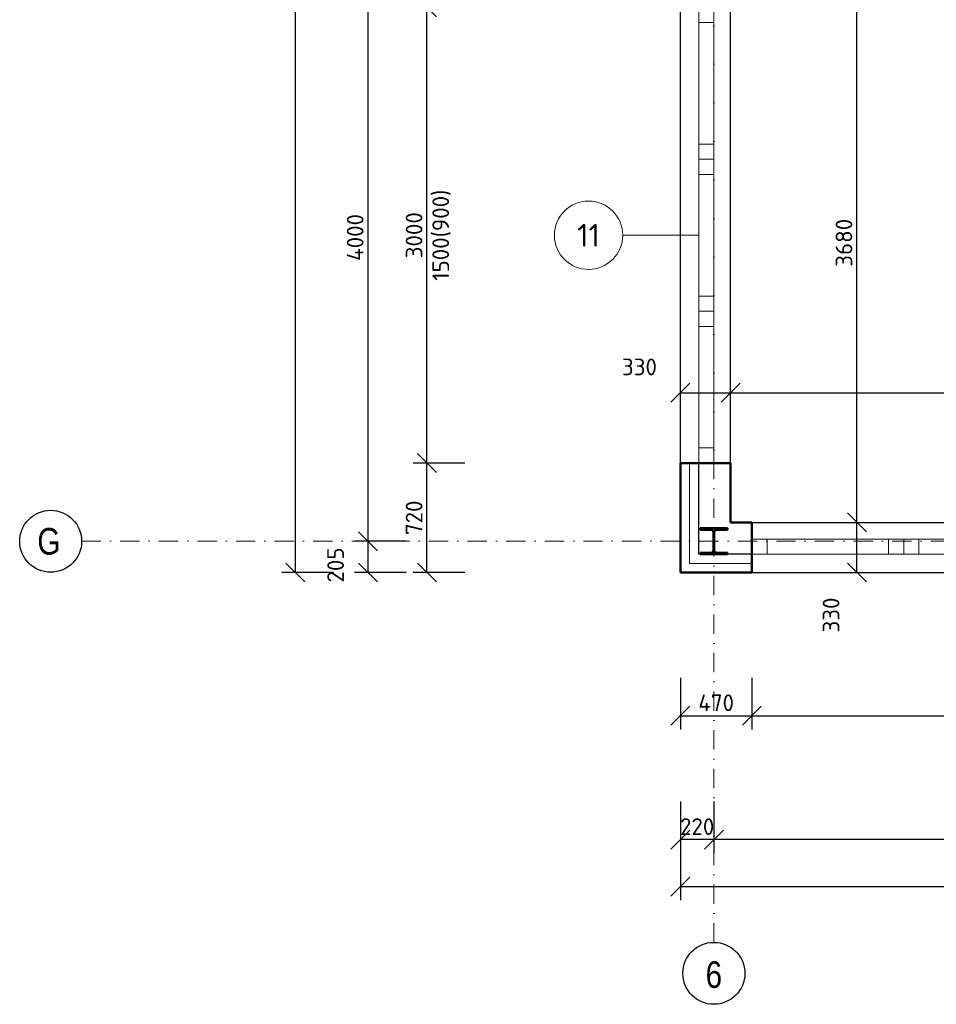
# Model space of a CAD drawing. Header units: millimetres. Extents: x -118752 to 407724, y -73278 to 155058.
# Tile 63 of 256: x 82374 to 88409, y 6270 to 12751. Entities that reach past the tile are written whole.
import ezdxf
from ezdxf.enums import TextEntityAlignment as Align

# ---------------------------------------------------------------- set-up
doc = ezdxf.new("R2010")
doc.units = ezdxf.units.MM
doc.header["$LTSCALE"] = 10
doc.linetypes.add('DASHDOT', pattern=[25.4, 12.7, -6.35, 0, -6.35])
for name, color, linetype, lineweight in [('CKBUBLINY', 1, 'Continuous', 18), ('CKBUBLINY_POPIS', 3, 'Continuous', 25), ('CKIZOLACE', 1, 'Continuous', 18), ('CKKOTY', 3, 'Continuous', 25), ('CKOKNA', 1, 'Continuous', 18), ('CKRASTR', 7, 'DASHDOT', 15), ('CKRASTR_POPIS', 3, 'Continuous', 25), ('CKSTENY_PODROVINOU', 7, 'Continuous', 25), ('CKSTENY_REZ', 6, 'Continuous', 50), ('CSPROFILY_OSY', 1, 'DASHDOT', 18), ('CSPROFILY_REZY', 4, 'Continuous', 50)]:
    doc.layers.add(name, color=color, linetype=linetype, lineweight=lineweight)
doc.styles.add('Arial', font='arial.ttf', dxfattribs={"width": 0.8})
doc.styles.get("Standard").update_dxf_attribs({"font": 'isocpeur.ttf'})
doc.linetypes.add('IZOLACE_POLYSTYREN_EXPANDOVANY', pattern='A,1,[224,CADKON.SHX,S=0.01,R=0,X=-0.5,Y=-1.74],-2', length=3)
doc.dimstyles.new('CADKON', dxfattribs={"dimscale": 50, "dimtxt": 2.2, "dimasz": 2.5, "dimexe": 1.8, "dimexo": 5, "dimgap": 0.6, "dimtad": 1, "dimrnd": 1, "dimtxsty": 'Standard', "dimblk1": 'OBLIQUE', "dimblk2": 'OBLIQUE', "dimsah": 1, "dimcen": 2.5, "dimadec": 1, "dimazin": 2, "dimtfac": 1, "dimtdec": 4, "dimtix": 1, "dimtmove": 2, "dimatfit": 3, "dimldrblk": 'OPEN30', "dimfxl": 5, "dimfxlon": 1, "dimtolj": 1, "dimarcsym": 0})

# ---------------------------------------------------------------- blocks, each defined once
blk = doc.blocks.new('_OBLIQUE')
at = {"color": 0, "linetype": 'ByBlock'}
blk.add_line((-0.5, -0.5), (0.5, 0.5), dxfattribs=at)
blk = doc.blocks.new('*D7933')
at = {"layer": 'CKKOTY', "color": 0, "lineweight": -2}
for p, q in [((86944.4, 7605.2), (86944.4, 7265.2)), ((91444.4, 7605.2), (91444.4, 7265.2)), ((91444.4, 7355.2), (86944.4, 7355.2))]:
    blk.add_line(p, q, dxfattribs=at)
at = {"layer": 'Defpoints', "color": 0}
for p in [(91444.4, 8170), (86944.4, 8112.9), (86944.4, 7355.2)]:
    blk.add_point(p, dxfattribs=at)
at = {"layer": 'CKKOTY', "color": 0, "lineweight": -2, "xscale": 125, "yscale": 125, "zscale": 125, "rotation": 180}
blk.add_blockref('_OBLIQUE', (86944.4, 7355.2), dxfattribs=at)
at = {"layer": 'CKKOTY', "color": 0, "lineweight": -2, "xscale": 125, "yscale": 125, "zscale": 125}
blk.add_blockref('_OBLIQUE', (91444.4, 7355.2), dxfattribs=at)
at = {"layer": 'CKKOTY', "color": 0, "insert": (89194.4, 7440.2), "char_height": 110, "attachment_point": 5}
blk.add_mtext('\\A1;4500', dxfattribs=at)
blk = doc.blocks.new('_Open30')
at = {"color": 0, "lineweight": -2}
for p, q in [((-1, 0.268), (0, 0)), ((0, 0), (-1, -0.268)), ((0, 0), (-1, 0))]:
    blk.add_line(p, q, dxfattribs=at)
blk = doc.blocks.new('*D7934')
at = {"layer": 'CKKOTY', "color": 0, "lineweight": -2}
for p, q in [((86724.4, 7605.2), (86724.4, 7265.2)), ((86944.4, 7605.2), (86944.4, 7265.2)), ((86944.4, 7355.2), (86724.4, 7355.2))]:
    blk.add_line(p, q, dxfattribs=at)
at = {"layer": 'Defpoints', "color": 0}
for p in [(86724.4, 9112.7), (86944.4, 9112.7), (86724.4, 7355.2)]:
    blk.add_point(p, dxfattribs=at)
at = {"layer": 'CKKOTY', "color": 0, "lineweight": -2, "xscale": 125, "yscale": 125, "zscale": 125}
blk.add_blockref('_OBLIQUE', (86724.4, 7355.2), dxfattribs=at)
at = {"layer": 'CKKOTY', "color": 0, "lineweight": -2, "xscale": 125, "yscale": 125, "zscale": 125, "rotation": 180}
blk.add_blockref('_OBLIQUE', (86944.4, 7355.2), dxfattribs=at)
at = {"layer": 'CKKOTY', "color": 0, "insert": (86834.4, 7440.2), "char_height": 110, "attachment_point": 5}
blk.add_mtext('\\A1;220', dxfattribs=at)
blk = doc.blocks.new('*D7935')
at = {"layer": 'CKKOTY', "color": 0, "lineweight": -2}
for p, q in [((86724.4, 7295.4), (86724.4, 6955.4)), ((103664.4, 7295.4), (103664.4, 6955.4)), ((86724.4, 7045.4), (103664.4, 7045.4))]:
    blk.add_line(p, q, dxfattribs=at)
at = {"layer": 'Defpoints', "color": 0}
for p in [(86724.4, 9112.7), (103664.4, 9112.7), (103664.4, 7045.4)]:
    blk.add_point(p, dxfattribs=at)
at = {"layer": 'CKKOTY', "color": 0, "lineweight": -2, "xscale": 125, "yscale": 125, "zscale": 125, "rotation": 180}
blk.add_blockref('_OBLIQUE', (86724.4, 7045.4), dxfattribs=at)
at = {"layer": 'CKKOTY', "color": 0, "lineweight": -2, "xscale": 125, "yscale": 125, "zscale": 125}
blk.add_blockref('_OBLIQUE', (103664.4, 7045.4), dxfattribs=at)
at = {"layer": 'CKKOTY', "color": 0, "insert": (95194.4, 7130.4), "char_height": 110, "attachment_point": 5}
blk.add_mtext('\\A1;16940', dxfattribs=at)
blk = doc.blocks.new('_Open90')
at = {"color": 0, "lineweight": -2}
for p, q in [((0, 0), (-1, 0)), ((-0.5, 0.5), (0, 0)), ((0, 0), (-0.5, -0.5))]:
    blk.add_line(p, q, dxfattribs=at)
blk = doc.blocks.new('*D7936')
at = {"layer": 'CKKOTY', "color": 0, "lineweight": -2}
for p, q in [((86724.4, 8420), (86724.4, 8080)), ((87194.4, 8420), (87194.4, 8080)), ((86724.4, 8170), (87194.4, 8170))]:
    blk.add_line(p, q, dxfattribs=at)
at = {"layer": 'Defpoints', "color": 0}
for p in [(86724.4, 9112.7), (87194.4, 9112.7), (87194.4, 8170)]:
    blk.add_point(p, dxfattribs=at)
at = {"layer": 'CKKOTY', "color": 0, "lineweight": -2, "xscale": 125, "yscale": 125, "zscale": 125, "rotation": 180}
blk.add_blockref('_OBLIQUE', (86724.4, 8170), dxfattribs=at)
at = {"layer": 'CKKOTY', "color": 0, "lineweight": -2, "xscale": 125, "yscale": 125, "zscale": 125}
blk.add_blockref('_OBLIQUE', (87194.4, 8170), dxfattribs=at)
at = {"layer": 'CKKOTY', "color": 0, "insert": (86959.4, 8255), "char_height": 110, "attachment_point": 5}
blk.add_mtext('\\A1;470', dxfattribs=at)
blk = doc.blocks.new('*D7938')
at = {"layer": 'CKKOTY', "color": 0, "lineweight": -2}
for p, q in [((87194.4, 8420), (87194.4, 8080)), ((91194.4, 8420), (91194.4, 8080)), ((87194.4, 8170), (91194.4, 8170))]:
    blk.add_line(p, q, dxfattribs=at)
at = {"layer": 'Defpoints', "color": 0}
for p in [(87194.4, 9112.7), (91194.4, 9112.7), (91194.4, 8170)]:
    blk.add_point(p, dxfattribs=at)
at = {"layer": 'CKKOTY', "color": 0, "lineweight": -2, "xscale": 125, "yscale": 125, "zscale": 125, "rotation": 180}
blk.add_blockref('_OBLIQUE', (87194.4, 8170), dxfattribs=at)
at = {"layer": 'CKKOTY', "color": 0, "lineweight": -2, "xscale": 125, "yscale": 125, "zscale": 125}
blk.add_blockref('_OBLIQUE', (91194.4, 8170), dxfattribs=at)
at = {"layer": 'CKKOTY', "color": 0, "char_height": 110, "attachment_point": 5}
for s, insert in [('\\A1;4000', (89194.4, 8255)), ('\\A1;1500(900)', (89194.4, 8074))]:
    blk.add_mtext(s, dxfattribs=dict(at, insert=insert))
blk = doc.blocks.new('*D7942')
at = {"layer": 'CKKOTY', "color": 0, "lineweight": -2}
for p, q in [((85305.6, 9832.7), (84965.6, 9832.7)), ((85055.6, 9112.7), (85055.6, 9832.7)), ((85305.6, 9112.7), (84965.6, 9112.7))]:
    blk.add_line(p, q, dxfattribs=at)
at = {"layer": 'Defpoints', "color": 0}
for p in [(85055.6, 9832.7), (86416.7, 9832.7), (86416.7, 9112.7)]:
    blk.add_point(p, dxfattribs=at)
at = {"layer": 'CKKOTY', "color": 0, "lineweight": -2, "xscale": 125, "yscale": 125, "zscale": 125}
for p, rotation in [((85055.6, 9832.7), 90), ((85055.6, 9112.7), 270)]:
    blk.add_blockref('_OBLIQUE', p, dxfattribs=dict(at, rotation=rotation))
at = {"layer": 'CKKOTY', "color": 0, "insert": (84970.6, 9472.7), "char_height": 110, "attachment_point": 5, "rotation": 90}
blk.add_mtext('\\A1;720', dxfattribs=at)
blk = doc.blocks.new('*D7945')
at = {"layer": 'CKKOTY', "color": 0, "lineweight": -2}
for p, q in [((85305.6, 12832.7), (84965.6, 12832.7)), ((85055.6, 9832.7), (85055.6, 12832.7)), ((85305.6, 9832.7), (84965.6, 9832.7))]:
    blk.add_line(p, q, dxfattribs=at)
at = {"layer": 'Defpoints', "color": 0}
for p in [(85055.6, 12832.7), (86416.7, 12832.7), (86416.7, 9832.7)]:
    blk.add_point(p, dxfattribs=at)
at = {"layer": 'CKKOTY', "color": 0, "lineweight": -2, "xscale": 125, "yscale": 125, "zscale": 125}
for p, rotation in [((85055.6, 12832.7), 90), ((85055.6, 9832.7), 270)]:
    blk.add_blockref('_OBLIQUE', p, dxfattribs=dict(at, rotation=rotation))
at = {"layer": 'CKKOTY', "color": 0, "char_height": 110, "attachment_point": 5, "rotation": 90}
for s, insert in [('\\A1;1500(900)', (85151.6, 11332.7)), ('\\A1;3000', (84970.6, 11332.7))]:
    blk.add_mtext(s, dxfattribs=dict(at, insert=insert))
blk = doc.blocks.new('*D7946')
at = {"layer": 'CKKOTY', "color": 0, "lineweight": -2}
for p, q in [((84439.8, 19068.2), (84099.8, 19068.2)), ((84189.8, 9112.7), (84189.8, 19068.2)), ((84439.8, 9112.7), (84099.8, 9112.7))]:
    blk.add_line(p, q, dxfattribs=at)
at = {"layer": 'Defpoints', "color": 0}
for p in [(84189.8, 19068.2), (86723.4, 19068.2), (86724.4, 9112.7)]:
    blk.add_point(p, dxfattribs=at)
at = {"layer": 'CKKOTY', "color": 0, "lineweight": -2, "xscale": 125, "yscale": 125, "zscale": 125}
for p, rotation in [((84189.8, 19068.2), 90), ((84189.8, 9112.7), 270)]:
    blk.add_blockref('_OBLIQUE', p, dxfattribs=dict(at, rotation=rotation))
at = {"layer": 'CKKOTY', "color": 0, "insert": (84104.8, 14090.4), "char_height": 110, "attachment_point": 5, "rotation": 90}
blk.add_mtext('\\A1;9955', dxfattribs=at)
blk = doc.blocks.new('*D7947')
at = {"layer": 'CKKOTY', "color": 0, "lineweight": -2}
for p, q in [((84917.8, 9318.2), (84577.8, 9318.2)), ((84667.8, 9112.7), (84667.8, 9318.2)), ((84917.8, 9112.7), (84577.8, 9112.7))]:
    blk.add_line(p, q, dxfattribs=at)
at = {"layer": 'Defpoints', "color": 0}
for p in [(84667.8, 9318.2), (86724.4, 9318.2), (86724.4, 9112.7)]:
    blk.add_point(p, dxfattribs=at)
at = {"layer": 'CKKOTY', "color": 0, "lineweight": -2, "xscale": 125, "yscale": 125, "zscale": 125}
for p, rotation in [((84667.8, 9318.2), 90), ((84667.8, 9112.7), 270)]:
    blk.add_blockref('_OBLIQUE', p, dxfattribs=dict(at, rotation=rotation))
at = {"layer": 'CKKOTY', "color": 0, "insert": (84453.9, 9162.1), "char_height": 110, "attachment_point": 5, "rotation": 90}
blk.add_mtext('\\A1;205', dxfattribs=at)
blk = doc.blocks.new('*D7948')
at = {"layer": 'CKKOTY', "color": 0, "lineweight": -2}
for p, q in [((84917.8, 13318.2), (84577.8, 13318.2)), ((84667.8, 9318.2), (84667.8, 13318.2)), ((84917.8, 9318.2), (84577.8, 9318.2))]:
    blk.add_line(p, q, dxfattribs=at)
at = {"layer": 'Defpoints', "color": 0}
for p in [(84667.8, 13318.2), (86724.4, 13318.2), (86724.4, 9318.2)]:
    blk.add_point(p, dxfattribs=at)
at = {"layer": 'CKKOTY', "color": 0, "lineweight": -2, "xscale": 125, "yscale": 125, "zscale": 125}
for p, rotation in [((84667.8, 13318.2), 90), ((84667.8, 9318.2), 270)]:
    blk.add_blockref('_OBLIQUE', p, dxfattribs=dict(at, rotation=rotation))
at = {"layer": 'CKKOTY', "color": 0, "insert": (84582.8, 11318.2), "char_height": 110, "attachment_point": 5, "rotation": 90}
blk.add_mtext('\\A1;4000', dxfattribs=at)
blk = doc.blocks.new('*D7955')
at = {"layer": 'CKKOTY', "color": 0, "lineweight": -2}
for p, q in [((86724.4, 10045.9), (86724.4, 10385.9)), ((87054.4, 10045.9), (87054.4, 10385.9)), ((86724.4, 10295.9), (87054.4, 10295.9))]:
    blk.add_line(p, q, dxfattribs=at)
at = {"layer": 'Defpoints', "color": 0}
for p in [(87054.4, 10295.9), (87054.4, 9442.7), (86724.4, 9318.2)]:
    blk.add_point(p, dxfattribs=at)
at = {"layer": 'CKKOTY', "color": 0, "lineweight": -2, "xscale": 125, "yscale": 125, "zscale": 125, "rotation": 180}
blk.add_blockref('_OBLIQUE', (86724.4, 10295.9), dxfattribs=at)
at = {"layer": 'CKKOTY', "color": 0, "lineweight": -2, "xscale": 125, "yscale": 125, "zscale": 125}
blk.add_blockref('_OBLIQUE', (87054.4, 10295.9), dxfattribs=at)
at = {"layer": 'CKKOTY', "color": 0, "insert": (86454.6, 10465.9), "char_height": 110, "attachment_point": 5}
blk.add_mtext('\\A1;330', dxfattribs=at)
blk = doc.blocks.new('*D7963')
at = {"layer": 'CKKOTY', "color": 0, "lineweight": -2}
for p, q in [((87694.4, 9442.7), (87976, 9442.7)), ((87886, 9112.7), (87886, 9442.7)), ((87694.4, 9112.7), (87976, 9112.7))]:
    blk.add_line(p, q, dxfattribs=at)
at = {"layer": 'Defpoints', "color": 0}
for p in [(87194.4, 9442.7), (87886, 9442.7), (87194.4, 9112.7)]:
    blk.add_point(p, dxfattribs=at)
at = {"layer": 'CKKOTY', "color": 0, "lineweight": -2, "xscale": 125, "yscale": 125, "zscale": 125}
for p, rotation in [((87886, 9442.7), 90), ((87886, 9112.7), 270)]:
    blk.add_blockref('_OBLIQUE', p, dxfattribs=dict(at, rotation=rotation))
at = {"layer": 'CKKOTY', "color": 0, "insert": (87716, 8832.8), "char_height": 110, "attachment_point": 5, "rotation": 90}
blk.add_mtext('\\A1;330', dxfattribs=at)
blk = doc.blocks.new('*D7964')
at = {"layer": 'CKKOTY', "color": 0, "lineweight": -2}
for p, q in [((87636, 13123.2), (87976, 13123.2)), ((87886, 9442.7), (87886, 13123.2)), ((87694.4, 9442.7), (87976, 9442.7))]:
    blk.add_line(p, q, dxfattribs=at)
at = {"layer": 'Defpoints', "color": 0}
for p in [(87054.4, 13123.2), (87886, 13123.2), (87194.4, 9442.7)]:
    blk.add_point(p, dxfattribs=at)
at = {"layer": 'CKKOTY', "color": 0, "lineweight": -2, "xscale": 125, "yscale": 125, "zscale": 125}
for p, rotation in [((87886, 13123.2), 90), ((87886, 9442.7), 270)]:
    blk.add_blockref('_OBLIQUE', p, dxfattribs=dict(at, rotation=rotation))
at = {"layer": 'CKKOTY', "color": 0, "insert": (87801, 11282.9), "char_height": 110, "attachment_point": 5, "rotation": 90}
blk.add_mtext('\\A1;3680', dxfattribs=at)
blk = doc.blocks.new('*D8803')
at = {"layer": 'CKKOTY', "color": 0, "lineweight": -2}
for p, q in [((87054.4, 10045.9), (87054.4, 10385.9)), ((91394.4, 10045.9), (91394.4, 10385.9)), ((87054.4, 10295.9), (91394.4, 10295.9))]:
    blk.add_line(p, q, dxfattribs=at)
at = {"layer": 'Defpoints', "color": 0}
for p in [(91394.4, 10295.9), (87054.4, 9442.7), (91394.4, 9442.7)]:
    blk.add_point(p, dxfattribs=at)
at = {"layer": 'CKKOTY', "color": 0, "lineweight": -2, "xscale": 125, "yscale": 125, "zscale": 125, "rotation": 180}
blk.add_blockref('_OBLIQUE', (87054.4, 10295.9), dxfattribs=at)
at = {"layer": 'CKKOTY', "color": 0, "lineweight": -2, "xscale": 125, "yscale": 125, "zscale": 125}
blk.add_blockref('_OBLIQUE', (91394.4, 10295.9), dxfattribs=at)
at = {"layer": 'CKKOTY', "color": 0, "insert": (89224.4, 10380.9), "char_height": 110, "attachment_point": 5}
blk.add_mtext('\\A1;4340', dxfattribs=at)
blk = doc.blocks.new('CK_S_EXT_HEAHEA180')
for p, q in [((-90, 85.5), (90, 85.5)), ((-90, 85.5), (-90, 76)), ((-90, 76), (-18, 76)), ((90, 76), (18, 76)), ((90, 85.5), (90, 76)), ((-3, -61), (-3, 61)), ((3, -61), (3, 61)), ((-90, -85.5), (-90, -76)), ((-90, -76), (-18, -76)), ((-90, -85.5), (90, -85.5)), ((90, -76), (18, -76)), ((90, -85.5), (90, -76))]:
    blk.add_line(p, q)
for centre, start, end in [((-18, 61), 0, 90), ((18, 61), 90, 180), ((-18, -61), 270, 0), ((18, -61), 180, 270)]:
    blk.add_arc(centre, 15, start, end)
blk = doc.blocks.new('CK_BUBBLE_1_0_0')
at = {"color": 0, "linetype": 'ByBlock', "lineweight": -2}
blk.add_circle((0, 0), 1, dxfattribs=at)

msp = doc.modelspace()

# ---------------------------------------------------------------- linework, layer by layer
at = {"layer": 'CKBUBLINY'}
msp.add_line((86344.387, 11332.666), (86844.387, 11332.666), dxfattribs=at)
at = {"layer": 'CKIZOLACE', "linetype": 'IZOLACE_POLYSTYREN_EXPANDOVANY', "ltscale": 3}
msp.add_lwpolyline([(87194.387, 9172.666), (86784.387, 9172.666), (86784.387, 9832.666)], dxfattribs=at)
at = {"layer": 'CKOKNA'}
for p, q in [((86844.387, 12732.666), (86844.387, 12832.666)), ((86944.387, 12732.666), (86944.387, 12832.666)), ((86844.387, 11932.666), (86844.387, 12732.666)), ((86844.387, 12732.666), (86944.387, 12732.666)), ((86944.387, 11932.666), (86944.387, 12732.666)), ((86844.387, 11932.666), (86944.387, 11932.666)), ((86844.387, 11932.666), (86844.387, 11832.666)), ((86944.387, 11932.666), (86944.387, 11832.666)), ((86844.387, 11832.666), (86944.387, 11832.666)), ((86844.387, 11832.666), (86844.387, 11732.666)), ((86944.387, 11832.666), (86944.387, 11732.666)), ((86844.387, 10932.666), (86844.387, 11732.666)), ((86844.387, 11732.666), (86944.387, 11732.666)), ((86944.387, 10932.666), (86944.387, 11732.666)), ((86844.387, 10932.666), (86944.387, 10932.666)), ((86844.387, 10932.666), (86844.387, 10832.666)), ((86944.387, 10932.666), (86944.387, 10832.666)), ((86844.387, 10832.666), (86944.387, 10832.666)), ((86844.387, 10832.666), (86844.387, 10732.666)), ((86944.387, 10832.666), (86944.387, 10732.666)), ((86844.387, 9932.666), (86844.387, 10732.666)), ((86844.387, 10732.666), (86944.387, 10732.666)), ((86944.387, 9932.666), (86944.387, 10732.666)), ((86844.387, 9932.666), (86944.387, 9932.666)), ((86844.387, 9932.666), (86844.387, 9832.666)), ((86944.387, 9932.666), (86944.387, 9832.666)), ((86844.387, 9832.666), (86944.387, 9832.666)), ((87294.387, 9332.666), (87194.387, 9332.666)), ((87194.387, 9232.666), (87194.387, 9332.666)), ((87294.387, 9332.666), (88094.387, 9332.666)), ((87294.387, 9232.666), (87294.387, 9332.666)), ((88194.387, 9332.666), (88094.387, 9332.666)), ((88094.387, 9232.666), (88094.387, 9332.666)), ((88194.387, 9232.666), (88194.387, 9332.666)), ((88294.387, 9332.666), (88194.387, 9332.666)), ((88294.387, 9332.666), (89094.387, 9332.666)), ((88294.387, 9232.666), (88294.387, 9332.666)), ((87294.387, 9232.666), (87194.387, 9232.666)), ((87294.387, 9232.666), (88094.387, 9232.666)), ((88194.387, 9232.666), (88094.387, 9232.666)), ((88294.387, 9232.666), (88194.387, 9232.666)), ((88294.387, 9232.666), (89094.387, 9232.666))]:
    msp.add_line(p, q, dxfattribs=at)
at = {"layer": 'CKRASTR'}
for p, q in [((86944.387, 6677.167), (86944.387, 21025.515)), ((86944.387, 6677.167), (86944.387, 21025.515)), ((82782.01, 9318.166), (104444.387, 9318.166))]:
    msp.add_line(p, q, dxfattribs=at)
at = {"layer": 'CKRASTR_POPIS'}
for centre in [(82578.088, 9318.166), (86944.387, 6474.353)]:
    msp.add_circle(centre, 203.923, dxfattribs=at)
at = {"layer": 'CKSTENY_PODROVINOU'}
for p, q in [((86724.387, 9832.666), (86724.387, 12832.666)), ((87054.387, 9832.666), (87054.387, 12832.666)), ((86844.387, 9832.666), (86724.387, 9832.666)), ((86844.387, 9232.666), (86844.387, 9832.666)), ((87194.387, 9442.666), (91194.387, 9442.666)), ((87194.387, 9232.666), (86844.387, 9232.666)), ((87194.387, 9232.666), (87194.387, 9112.666)), ((87194.387, 9112.666), (91194.387, 9112.666))]:
    msp.add_line(p, q, dxfattribs=at)
at = {"layer": 'CKSTENY_REZ'}
for p, q in [((86724.387, 9832.666), (87054.387, 9832.666)), ((86724.387, 9832.666), (86724.387, 9112.666)), ((87054.387, 9832.666), (87054.387, 9442.666)), ((87194.387, 9442.666), (87054.387, 9442.666)), ((87194.387, 9112.666), (87194.387, 9442.666)), ((87194.387, 9112.666), (86724.387, 9112.666))]:
    msp.add_line(p, q, dxfattribs=at)
at = {"layer": 'CSPROFILY_OSY'}
msp.add_line((86944.387, 9222.666), (86944.387, 9413.666), dxfattribs=at)

# ---------------------------------------------------------------- block references
at = {"layer": 'CKBUBLINY'}
ref = msp.add_blockref('CK_BUBBLE_1_0_0', (86119.387, 11332.666), dxfattribs=dict(at, xscale=225, yscale=225, zscale=225))
ref.add_attrib('NUM1', '11', dxfattribs={"layer": 'CKBUBLINY_POPIS', "height": 150}).set_placement((86119.387, 11332.666), align=Align.MIDDLE_CENTER)
at = {"layer": 'CSPROFILY_REZY'}
msp.add_blockref('CK_S_EXT_HEAHEA180', (86944.387, 9318.166), dxfattribs=at)

# ---------------------------------------------------------------- texts
at = {"layer": 'CKRASTR_POPIS', "style": 'Arial', "width": 0.8}
for s, p in [('G', (82566.525, 9318.166)), ('6', (86944.387, 6465.895))]:
    msp.add_text(s, height=175, dxfattribs=at).set_placement(p, align=Align.MIDDLE)

# ---------------------------------------------------------------- dimensions: what is measured, and where the dimension line sits
at = {"layer": 'CKKOTY'}
for base, p1, p2, override, picture, middle in [((84189.756, 19068.166), (86724.387, 9112.666), (86723.387, 19068.166), {"dimscale": 50, "dimexo": 10, "dimldrblk": 'Open90'}, '*D7946', (84104.756, 14090.416)), ((84667.823, 13318.166), (86724.387, 9318.166), (86724.387, 13318.166), {"dimscale": 50, "dimexo": 10, "dimtmove": 2}, '*D7948', (84582.823, 11318.166)), ((87885.985, 13123.166), (87194.387, 9442.666), (87054.387, 13123.166), {"dimscale": 50, "dimexo": 10, "dimtmove": 2}, '*D7964', (87800.985, 11282.916)), ((85055.577, 9832.666), (86416.724, 9112.666), (86416.724, 9832.666), {"dimscale": 50, "dimexo": 10, "dimldrblk": 'Open90'}, '*D7942', (84970.577, 9472.666))]:
    dim = msp.add_linear_dim(base=base, p1=p1, p2=p2, angle=90, dimstyle='CADKON', override=override, dxfattribs=at)
    dim.commit()
    dim.dimension.update_dxf_attribs({"geometry": picture, "text_midpoint": middle})
dim = msp.add_linear_dim(base=(85055.577, 12832.666), p1=(86416.724, 9832.666), p2=(86416.724, 12832.666), angle=90, text='<>\\X1500(900)', dimstyle='CADKON', override={"dimscale": 50, "dimexo": 10, "dimtmove": 2}, dxfattribs=at)
dim.commit()
dim.dimension.update_dxf_attribs({"geometry": '*D7945', "text_midpoint": (84970.577, 11332.666)})
dim = msp.add_linear_dim(base=(87054.387, 10295.854), p1=(86724.387, 9318.166), p2=(87054.387, 9442.666), dimstyle='CADKON', override={"dimscale": 50, "dimexo": 10, "dimldrblk": 'Open90'}, dxfattribs=at)
dim.commit()
dim.dimension.update_dxf_attribs({"geometry": '*D7955', "text_midpoint": (86454.62, 10465.854), "dimtype": 160})
for base, p1, p2, override, picture, middle in [((91394.387, 10295.854), (87054.387, 9442.666), (91394.387, 9442.666), {"dimscale": 50, "dimexo": 10, "dimtmove": 2}, '*D8803', (89224.387, 10380.854)), ((86724.387, 7355.169), (86944.387, 9112.666), (86724.387, 9112.666), {"dimscale": 50, "dimexo": 10, "dimtmove": 2}, '*D7934', (86834.387, 7440.169)), ((103664.387, 7045.429), (86724.387, 9112.666), (103664.387, 9112.666), {"dimscale": 50, "dimexo": 10, "dimldrblk": 'Open90'}, '*D7935', (95194.387, 7130.429)), ((87194.387, 8170.01), (86724.387, 9112.666), (87194.387, 9112.666), {"dimscale": 50, "dimexo": 10, "dimldrblk": 'Open90'}, '*D7936', (86959.387, 8255.01)), ((86944.387, 7355.169), (91444.387, 8170.01), (86944.387, 8112.877), {"dimscale": 50, "dimexo": 10, "dimtmove": 2}, '*D7933', (89194.387, 7440.169))]:
    dim = msp.add_linear_dim(base=base, p1=p1, p2=p2, dimstyle='CADKON', override=override, dxfattribs=at)
    dim.commit()
    dim.dimension.update_dxf_attribs({"geometry": picture, "text_midpoint": middle})
for base, p1, p2, picture, middle in [((87885.985, 9442.666), (87194.387, 9112.666), (87194.387, 9442.666), '*D7963', (87715.985, 8832.791)), ((84667.823, 9318.166), (86724.387, 9112.666), (86724.387, 9318.166), '*D7947', (84453.898, 9162.072))]:
    dim = msp.add_linear_dim(base=base, p1=p1, p2=p2, angle=90, dimstyle='CADKON', override={"dimscale": 50, "dimexo": 10, "dimldrblk": 'Open90'}, dxfattribs=at)
    dim.commit()
    dim.dimension.update_dxf_attribs({"geometry": picture, "text_midpoint": middle, "dimtype": 160})
dim = msp.add_linear_dim(base=(91194.387, 8170.01), p1=(87194.387, 9112.666), p2=(91194.387, 9112.666), text='<>\\X1500(900)', dimstyle='CADKON', override={"dimscale": 50, "dimexo": 10, "dimtmove": 2}, dxfattribs=at)
dim.commit()
dim.dimension.update_dxf_attribs({"geometry": '*D7938', "text_midpoint": (89194.387, 8255.01)})

doc.saveas('drawing.dxf')
